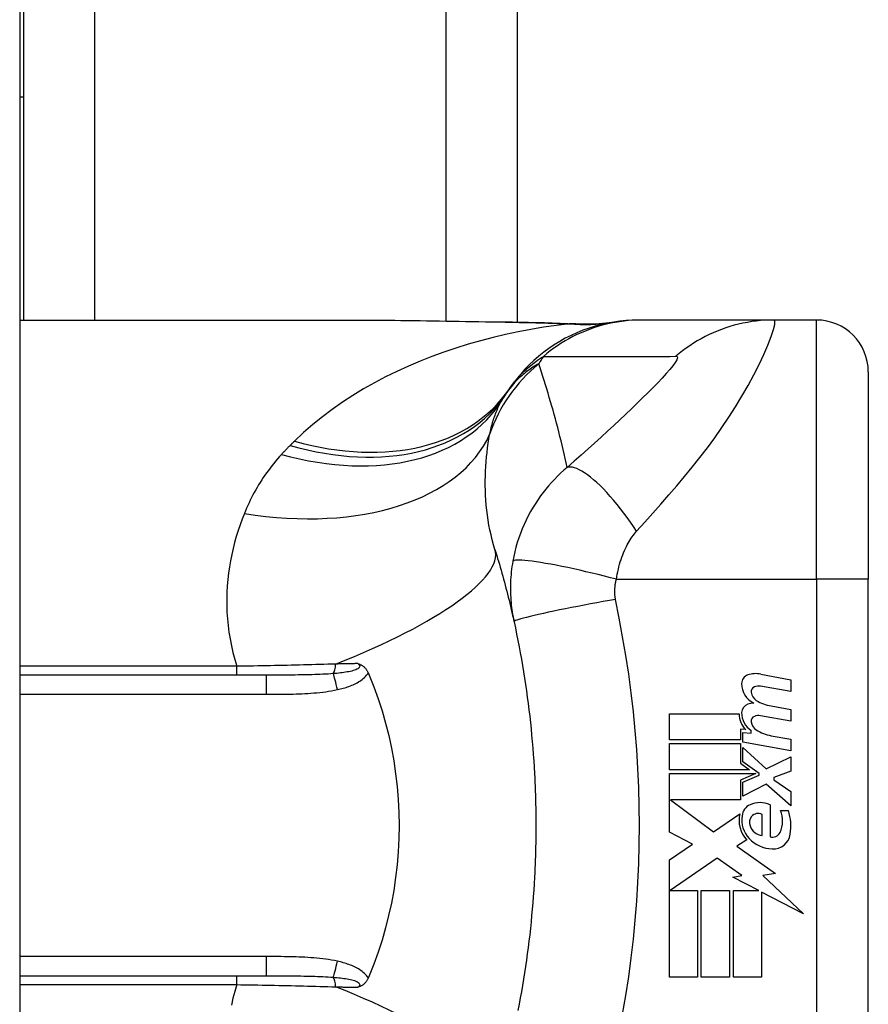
# Model space of a CAD drawing. Header units: inches. Extents: x 2.8 to 76.4, y 4.6 to 40.7.
# Tile 65 of 69: x 46.958 to 47.602, y 22.733 to 23.481. Entities that reach past the tile are written whole.
import ezdxf

# ---------------------------------------------------------------- set-up
doc = ezdxf.new("R2010")
doc.units = ezdxf.units.IN
doc.header["$MEASUREMENT"] = 0
doc.layers.add('Visible Edges(ANSI)', color=7, linetype='Continuous', lineweight=25)
doc.layers.add('Visible Tangent Edges(ANSI)', color=7, linetype='Continuous', lineweight=25)

msp = doc.modelspace()

# ---------------------------------------------------------------- linework, layer by layer
at = {"layer": 'Visible Edges(ANSI)'}
for p, q in [((46.95756, 30.62389), (46.95756, 15.11289)), ((47.33556, 29.5928), (47.33556, 23.25123)), ((46.96056, 23.5474), (46.96056, 23.4224)), ((46.95756, 23.4224), (46.96056, 23.4224)), ((46.96056, 23.4224), (46.96056, 23.25275)), ((46.95756, 23.25275), (47.21351, 23.25275)), ((47.43011, 23.25275), (47.42769, 23.25275)), ((47.53053, 23.25275), (47.43011, 23.25275)), ((47.56307, 23.25275), (47.53053, 23.25275)), ((47.60244, 23.21338), (47.60244, 23.0559)), ((47.60244, 22.68188), (47.60244, 23.0559)), ((47.14495, 22.98306), (46.95756, 22.98306)), ((47.52069, 22.98385), (47.54354, 22.97941)), ((47.54354, 22.97061), (47.52054, 22.97466)), ((47.54354, 22.97941), (47.54354, 22.97061)), ((47.52854, 22.95966), (47.54354, 22.95701)), ((47.45134, 22.95361), (47.50434, 22.95361)), ((47.45134, 22.93381), (47.45134, 22.95361)), ((47.54354, 22.94821), (47.52054, 22.95227)), ((47.54354, 22.95701), (47.54354, 22.94821)), ((47.50524, 22.94201), (47.50524, 22.93381)), ((47.50934, 22.94165), (47.50524, 22.94201)), ((47.50714, 22.93961), (47.51354, 22.93905)), ((47.50714, 22.93203), (47.50714, 22.93961)), ((47.51354, 22.93905), (47.51354, 22.94099)), ((47.52854, 22.93706), (47.54354, 22.93441)), ((47.50524, 22.93381), (47.45134, 22.93381)), ((47.45134, 22.93101), (47.50524, 22.93101)), ((47.45134, 22.91121), (47.45134, 22.93101)), ((47.50524, 22.93101), (47.50524, 22.91623)), ((47.54354, 22.92561), (47.50714, 22.93203)), ((47.54354, 22.93441), (47.54354, 22.92561)), ((47.50714, 22.92821), (47.52482, 22.91201)), ((47.50714, 22.91731), (47.50714, 22.92821)), ((47.50524, 22.91623), (47.51214, 22.91121)), ((47.51939, 22.90841), (47.50714, 22.91731)), ((47.52482, 22.91201), (47.54354, 22.92101)), ((47.54354, 22.92101), (47.54354, 22.91021)), ((47.51214, 22.91121), (47.45134, 22.91121)), ((47.45134, 22.90841), (47.51702, 22.90841)), ((47.45134, 22.86381), (47.45134, 22.90841)), ((47.51702, 22.90841), (47.50524, 22.90341)), ((47.50714, 22.90181), (47.51939, 22.90701)), ((47.51939, 22.90701), (47.51939, 22.90841)), ((47.54354, 22.91021), (47.53054, 22.90521)), ((47.50524, 22.90341), (47.50524, 22.88841)), ((47.50714, 22.89101), (47.50714, 22.90181)), ((47.52494, 22.90021), (47.50714, 22.89101)), ((47.54354, 22.88381), (47.52494, 22.90021)), ((47.53054, 22.90521), (47.53054, 22.90361)), ((47.53054, 22.90361), (47.54354, 22.89461)), ((47.54354, 22.89461), (47.54354, 22.88381)), ((47.45218, 22.88841), (47.48484, 22.86401)), ((47.50524, 22.88841), (47.45218, 22.88841)), ((47.52774, 22.88461), (47.52774, 22.86021)), ((47.48484, 22.86401), (47.50474, 22.87781)), ((47.52174, 22.86121), (47.52174, 22.87721)), ((47.53574, 22.88021), (47.54174, 22.88021)), ((47.46875, 22.85456), (47.45134, 22.86381)), ((47.45134, 22.84281), (47.46875, 22.85456)), ((47.51014, 22.85784), (47.50244, 22.85321)), ((47.50244, 22.85321), (47.5318, 22.83227)), ((47.45134, 22.75361), (47.45134, 22.84281)), ((47.48754, 22.84401), (47.45175, 22.81941)), ((47.50624, 22.83092), (47.48754, 22.84401)), ((47.5318, 22.83227), (47.52234, 22.83094)), ((47.49954, 22.82961), (47.50624, 22.83092)), ((47.51913, 22.81941), (47.49954, 22.82961)), ((47.52234, 22.83094), (47.55314, 22.80171)), ((47.45175, 22.81941), (47.47274, 22.81941)), ((47.47274, 22.81941), (47.47274, 22.75361)), ((47.47554, 22.81941), (47.49694, 22.81941)), ((47.47554, 22.75361), (47.47554, 22.81941)), ((47.49694, 22.81941), (47.49694, 22.75361)), ((47.49994, 22.81941), (47.51913, 22.81941)), ((47.49994, 22.75361), (47.49994, 22.81941)), ((47.52134, 22.81826), (47.52134, 22.75361)), ((47.55314, 22.80171), (47.52134, 22.81826)), ((46.95756, 22.75471), (47.14495, 22.75471)), ((47.47274, 22.75361), (47.45134, 22.75361)), ((47.49694, 22.75361), (47.47554, 22.75361)), ((47.52134, 22.75361), (47.49994, 22.75361))]:
    msp.add_line(p, q, dxfattribs=at)
at = {"layer": 'Visible Edges(ANSI)', "flags": 128}
for points in [[(47.21351, 23.25275), (47.24252, 23.2526), (47.27202, 23.25224), (47.30191, 23.25177), (47.33208, 23.25129)], [(47.42769, 23.25275), (47.42304, 23.25265), (47.41836, 23.25238), (47.41366, 23.25191), (47.40894, 23.25125), (47.40423, 23.25039), (47.39952, 23.24934), (47.39484, 23.24809), (47.39019, 23.24664), (47.38559, 23.24499), (47.38105, 23.24315), (47.37659, 23.24112), (47.3722, 23.2389), (47.36792, 23.23651), (47.36374, 23.23394), (47.35968, 23.2312), (47.35574, 23.2283), (47.35194, 23.22526), (47.34829, 23.22208), (47.34478, 23.21876), (47.34144, 23.21533), (47.33826, 23.21178), (47.33524, 23.20814), (47.3324, 23.20442), (47.32973, 23.20062)], [(47.33208, 23.25129), (47.35639, 23.25078), (47.38019, 23.24994)], [(47.38019, 23.24994), (47.39536, 23.24999), (47.41048, 23.25149)], [(47.31875, 23.07839), (47.31943, 23.07618), (47.32011, 23.07397), (47.32077, 23.07175), (47.32143, 23.06953), (47.32209, 23.0673), (47.32274, 23.06506), (47.32338, 23.06281), (47.32401, 23.06056), (47.32464, 23.05831), (47.32526, 23.05604), (47.32587, 23.05377), (47.32648, 23.05149), (47.32708, 23.04921), (47.32767, 23.04691), (47.32826, 23.04462), (47.32883, 23.04231), (47.32941, 23.04), (47.32997, 23.03768), (47.33053, 23.03536), (47.33108, 23.03302), (47.33162, 23.03069), (47.33216, 23.02834), (47.33269, 23.02599), (47.33321, 23.02363)], [(47.33321, 23.02363), (47.33423, 23.0189), (47.33522, 23.01417), (47.33618, 23.00943), (47.3371, 23.00467), (47.33799, 22.99991), (47.33885, 22.99513), (47.33967, 22.99036), (47.34047, 22.98557), (47.34123, 22.98078), (47.34195, 22.97598), (47.34265, 22.97117), (47.34331, 22.96636), (47.34394, 22.96154), (47.34454, 22.95672), (47.34511, 22.95189), (47.34564, 22.94705), (47.34614, 22.94221), (47.34661, 22.93737), (47.34705, 22.93253), (47.34745, 22.92768), (47.34782, 22.92282), (47.34816, 22.91797), (47.34847, 22.91311), (47.34875, 22.90825)], [(47.2144, 22.99182), (47.21478, 22.9917), (47.21516, 22.99157), (47.21554, 22.99144), (47.21592, 22.99129), (47.21629, 22.99114), (47.21667, 22.99097), (47.21704, 22.99078), (47.21741, 22.99058), (47.21778, 22.99037), (47.21815, 22.99013), (47.21852, 22.98987), (47.21888, 22.98959), (47.21924, 22.98929), (47.21959, 22.98896), (47.21993, 22.98861), (47.22026, 22.98824), (47.22058, 22.98787), (47.22087, 22.98747), (47.22116, 22.98706), (47.22143, 22.98664), (47.22168, 22.98621), (47.22192, 22.98577), (47.22214, 22.98532), (47.22235, 22.98485)], [(47.22235, 22.98485), (47.22238, 22.98478), (47.22241, 22.9847), (47.22245, 22.98463), (47.22248, 22.98455), (47.22251, 22.98448), (47.22254, 22.9844), (47.22257, 22.98433), (47.22261, 22.98426), (47.22264, 22.98418), (47.22267, 22.98411), (47.2227, 22.98403), (47.22273, 22.98396), (47.22277, 22.98388), (47.2228, 22.98381), (47.22283, 22.98373), (47.22286, 22.98366), (47.22289, 22.98358), (47.22292, 22.98351), (47.22295, 22.98343), (47.22299, 22.98336), (47.22302, 22.98328), (47.22305, 22.98321), (47.22308, 22.98314), (47.22311, 22.98306)], [(47.22311, 22.98306), (47.22668, 22.97417), (47.22995, 22.96514), (47.23292, 22.95596), (47.2356, 22.94665), (47.23797, 22.9372), (47.24004, 22.92764), (47.2418, 22.91797), (47.24324, 22.9082), (47.24437, 22.8984), (47.24517, 22.88855), (47.24565, 22.87867), (47.24581, 22.86878), (47.24564, 22.85887), (47.24515, 22.84896), (47.24434, 22.83909), (47.24321, 22.82929), (47.24177, 22.81959), (47.24002, 22.80997), (47.23795, 22.80046), (47.23559, 22.79106), (47.23292, 22.78178), (47.22995, 22.77262), (47.22668, 22.7636), (47.22311, 22.75471)], [(47.34875, 22.90825), (47.34891, 22.90497), (47.34907, 22.90169), (47.34921, 22.89841), (47.34933, 22.89514), (47.34944, 22.89186), (47.34953, 22.88858), (47.34961, 22.8853), (47.34968, 22.88201), (47.34973, 22.87873), (47.34977, 22.87545), (47.34979, 22.87217), (47.3498, 22.86889), (47.34979, 22.86561), (47.34977, 22.86232), (47.34973, 22.85904), (47.34968, 22.85576), (47.34961, 22.85248), (47.34953, 22.8492), (47.34944, 22.84592), (47.34933, 22.84264), (47.34921, 22.83936), (47.34907, 22.83608), (47.34891, 22.83281), (47.34875, 22.82953)], [(47.34875, 22.82953), (47.34847, 22.82467), (47.34816, 22.81981), (47.34782, 22.81495), (47.34745, 22.8101), (47.34705, 22.80525), (47.34661, 22.8004), (47.34614, 22.79556), (47.34564, 22.79072), (47.34511, 22.78589), (47.34454, 22.78106), (47.34394, 22.77624), (47.34331, 22.77142), (47.34265, 22.76661), (47.34195, 22.7618), (47.34123, 22.757), (47.34047, 22.75221), (47.33967, 22.74742), (47.33885, 22.74264), (47.33799, 22.73787), (47.3371, 22.7331), (47.33618, 22.72835)], [(47.22235, 22.75292), (47.22214, 22.75246), (47.22192, 22.752), (47.22168, 22.75156), (47.22143, 22.75113), (47.22116, 22.75071), (47.22087, 22.7503), (47.22058, 22.74991), (47.22026, 22.74953), (47.21993, 22.74917), (47.21959, 22.74882), (47.21924, 22.74849), (47.21888, 22.74818), (47.21852, 22.7479), (47.21815, 22.74765), (47.21778, 22.74741), (47.21741, 22.74719), (47.21704, 22.74699), (47.21667, 22.74681), (47.21629, 22.74664), (47.21592, 22.74648), (47.21554, 22.74634), (47.21516, 22.7462), (47.21478, 22.74607), (47.2144, 22.74596)], [(47.22311, 22.75471), (47.22308, 22.75464), (47.22305, 22.75456), (47.22302, 22.75449), (47.22299, 22.75442), (47.22295, 22.75434), (47.22292, 22.75427), (47.22289, 22.75419), (47.22286, 22.75412), (47.22283, 22.75404), (47.2228, 22.75397), (47.22277, 22.75389), (47.22273, 22.75382), (47.2227, 22.75374), (47.22267, 22.75367), (47.22264, 22.75359), (47.22261, 22.75352), (47.22257, 22.75344), (47.22254, 22.75337), (47.22251, 22.7533), (47.22248, 22.75322), (47.22245, 22.75315), (47.22241, 22.75307), (47.22238, 22.753), (47.22235, 22.75292)]]:
    msp.add_lwpolyline(points, dxfattribs=at)
at = {"layer": 'Visible Edges(ANSI)'}
for centre, radius, start, end in [((47.56307, 23.21338), 0.03937, 0, 90), ((47.82224, 22.86889), 0.59381, 146.03787, 146.47918), ((47.42565, 23.13159), 0.11811, 146.47918, 148.69993), ((47.51316, 22.97657), 0.007, 108.47479, 179.6788), ((47.51702, 22.965), 0.0192, 79, 108.47479), ((47.52253, 22.97652), 0.01637, 179.6788, 243.95078), ((47.51744, 22.97044), 0.004, 113.54875, 186.10268), ((47.51911, 22.96659), 0.0082, 79.9922, 113.54875), ((47.52181, 22.97091), 0.0084, 186.10268, 237.60833), ((47.51291, 22.95455), 0.00676, 106.9928, 179.47765), ((47.51655, 22.94265), 0.0192, 93.6169, 106.9928), ((47.53348, 22.99026), 0.031, 238.55841, 260.82565), ((47.52034, 22.95328), 0.016, 178.79525, 226.5849), ((47.52216, 22.95447), 0.016, 179.47765, 237.41137), ((47.51744, 22.94804), 0.004, 113.55712, 186.03001), ((47.51911, 22.94419), 0.0082, 80, 113.55712), ((47.52181, 22.94851), 0.0084, 186.03001, 237.59924), ((47.53392, 22.96759), 0.031, 237.59924, 260), ((47.51664, 22.87534), 0.01013, 113.84447, 175.08017), ((47.52014, 22.86742), 0.0188, 66.15553, 113.84447), ((47.52618, 22.87289), 0.022, 167.07905, 223.17854), ((47.5187, 22.87162), 0.00637, 61.45471, 141.16516), ((47.51685, 22.87236), 0.02046, 334.67838, 22.56091), ((47.5031, 22.86815), 0.04048, 351.56052, 17.33425), ((47.52618, 22.87289), 0.01992, 170.40854, 224.16843), ((47.51943, 22.87104), 0.0073, 141.16516, 199.37968), ((47.5231, 22.87233), 0.0112, 199.37968, 262.99755), ((47.52955, 22.86635), 0.0064, 253.52609, 334.67838), ((47.53013, 22.86414), 0.01315, 266.56465, 351.56052), ((47.53093, 22.8775), 0.02654, 224.16843, 266.56465)]:
    msp.add_arc(centre, radius, start, end, dxfattribs=at)
at = {"layer": 'Visible Tangent Edges(ANSI)'}
for p, q in [((47.01441, 29.5928), (47.01441, 23.25275)), ((47.28171, 23.25209), (47.28171, 29.5928)), ((47.56307, 23.0559), (47.56307, 23.25275)), ((47.41099, 23.0559), (47.56307, 23.0559)), ((47.56307, 23.0559), (47.56307, 22.68188)), ((47.60244, 23.0559), (47.56307, 23.0559)), ((47.12251, 22.9898), (46.95756, 22.9898)), ((47.12251, 22.98306), (47.12251, 22.9898)), ((47.14495, 22.98306), (47.14495, 22.96848)), ((46.95756, 22.96848), (47.14495, 22.96848)), ((47.14495, 22.76929), (46.95756, 22.76929)), ((47.14495, 22.76929), (47.14495, 22.75471)), ((47.12251, 22.74797), (47.12251, 22.75471)), ((46.95756, 22.74797), (47.12251, 22.74797))]:
    msp.add_line(p, q, dxfattribs=at)
at = {"layer": 'Visible Tangent Edges(ANSI)', "flags": 128}
for points in [[(47.21351, 23.25275), (47.21828, 23.25274), (47.22307, 23.25273), (47.22787, 23.2527), (47.23269, 23.25267), (47.23752, 23.25263), (47.24236, 23.25258), (47.24722, 23.25252), (47.25209, 23.25246), (47.25698, 23.2524), (47.26187, 23.25233), (47.26678, 23.25225), (47.2717, 23.25217), (47.27663, 23.25209), (47.28157, 23.25201), (47.28652, 23.25192), (47.29148, 23.25183), (47.29645, 23.25174), (47.30143, 23.25165), (47.30642, 23.25156), (47.31142, 23.25147), (47.31643, 23.25138), (47.32144, 23.25129), (47.32646, 23.25121), (47.3315, 23.25112)], [(47.33208, 23.25129), (47.33206, 23.25129), (47.33203, 23.25128), (47.33201, 23.25128), (47.33198, 23.25128), (47.33196, 23.25128), (47.33194, 23.25128), (47.33191, 23.25127), (47.33189, 23.25127), (47.33186, 23.25126), (47.33184, 23.25126), (47.33181, 23.25125), (47.33179, 23.25125), (47.33176, 23.25124), (47.33174, 23.25123), (47.33171, 23.25122), (47.33169, 23.25121), (47.33167, 23.2512), (47.33164, 23.25119), (47.33162, 23.25118), (47.33159, 23.25117), (47.33157, 23.25116), (47.33154, 23.25115), (47.33152, 23.25114), (47.3315, 23.25112)], [(47.3315, 23.25112), (47.33335, 23.25109), (47.33519, 23.25106), (47.33704, 23.25102), (47.33888, 23.25099), (47.34072, 23.25095), (47.34256, 23.25091), (47.3444, 23.25087), (47.34623, 23.25082), (47.34806, 23.25078), (47.34989, 23.25073), (47.35171, 23.25068), (47.35353, 23.25063), (47.35535, 23.25057), (47.35717, 23.25052), (47.35898, 23.25046), (47.36079, 23.2504), (47.36259, 23.25034), (47.36439, 23.25027), (47.36619, 23.2502), (47.36799, 23.25013), (47.36978, 23.25006), (47.37156, 23.24998), (47.37334, 23.24991), (47.37512, 23.24983)], [(47.43011, 23.25275), (47.4268, 23.2527), (47.42347, 23.25255), (47.42014, 23.25231), (47.4168, 23.25197), (47.41346, 23.25152), (47.41012, 23.25098), (47.4068, 23.25034), (47.40348, 23.2496), (47.40019, 23.24876), (47.39691, 23.24782), (47.39366, 23.24678), (47.39045, 23.24564), (47.38726, 23.24441), (47.38411, 23.24308), (47.38101, 23.24166), (47.37795, 23.24016), (47.37494, 23.23856), (47.37199, 23.23688), (47.36909, 23.23512), (47.36625, 23.23327), (47.36348, 23.23136), (47.36077, 23.22936), (47.35813, 23.2273), (47.35556, 23.22518)], [(47.4264, 23.09236), (47.43254, 23.09923), (47.43872, 23.10616), (47.44482, 23.11304), (47.45086, 23.11992), (47.45685, 23.12687), (47.46279, 23.13391), (47.46866, 23.14107), (47.47444, 23.14835), (47.48013, 23.15576), (47.4857, 23.16332), (47.49114, 23.17104), (47.49642, 23.17889), (47.50154, 23.18688), (47.50644, 23.19496), (47.5111, 23.20308), (47.51547, 23.21116), (47.51949, 23.21909), (47.52308, 23.2267), (47.52616, 23.2338), (47.52862, 23.24015), (47.53036, 23.24546), (47.53129, 23.24945), (47.53136, 23.25192), (47.53053, 23.25275)], [(47.53053, 23.25275), (47.52722, 23.2527), (47.52389, 23.25255), (47.52055, 23.25231), (47.51721, 23.25197), (47.51387, 23.25153), (47.51054, 23.25098), (47.50721, 23.25034), (47.5039, 23.2496), (47.50061, 23.24876), (47.49733, 23.24782), (47.49409, 23.24678), (47.49087, 23.24565), (47.48769, 23.24442), (47.48455, 23.24309), (47.48145, 23.24168), (47.4784, 23.24017), (47.47539, 23.23858), (47.47245, 23.2369), (47.46956, 23.23514), (47.46673, 23.2333), (47.46396, 23.23138), (47.46126, 23.22939), (47.45863, 23.22733), (47.45607, 23.22521)], [(47.37512, 23.24983), (47.3654, 23.24863), (47.35569, 23.24723), (47.34601, 23.24562), (47.33637, 23.2438), (47.32678, 23.24177), (47.31725, 23.23953), (47.30778, 23.23707), (47.29839, 23.23439), (47.28908, 23.2315), (47.27987, 23.22839), (47.27076, 23.22507), (47.26177, 23.22152), (47.25291, 23.21775), (47.24418, 23.21376), (47.23559, 23.20954), (47.22716, 23.20509), (47.21888, 23.20042), (47.21076, 23.19549), (47.20282, 23.19033), (47.19508, 23.18492), (47.18756, 23.17927), (47.18027, 23.17338), (47.17323, 23.16724), (47.16646, 23.16086)], [(47.3781, 23.24992), (47.37803, 23.24992), (47.37796, 23.24991), (47.37788, 23.24991), (47.3778, 23.24991), (47.37771, 23.2499), (47.37762, 23.2499), (47.37752, 23.24989), (47.37741, 23.24989), (47.3773, 23.24989), (47.37719, 23.24988), (47.37707, 23.24988), (47.37695, 23.24987), (47.37682, 23.24987), (47.37669, 23.24987), (47.37655, 23.24986), (47.37641, 23.24986), (47.37626, 23.24985), (47.37611, 23.24985), (47.37596, 23.24985), (47.3758, 23.24984), (47.37564, 23.24984), (47.37547, 23.24983), (47.3753, 23.24983), (47.37512, 23.24983)], [(47.38019, 23.24994), (47.3801, 23.24995), (47.38001, 23.24995), (47.37993, 23.24995), (47.37984, 23.24996), (47.37975, 23.24996), (47.37966, 23.24996), (47.37958, 23.24996), (47.37949, 23.24996), (47.3794, 23.24996), (47.37931, 23.24996), (47.37923, 23.24996), (47.37914, 23.24996), (47.37905, 23.24996), (47.37897, 23.24996), (47.37888, 23.24996), (47.37879, 23.24995), (47.37871, 23.24995), (47.37862, 23.24995), (47.37853, 23.24995), (47.37845, 23.24994), (47.37836, 23.24994), (47.37827, 23.24993), (47.37819, 23.24993), (47.3781, 23.24992)], [(47.32973, 23.20062), (47.33045, 23.20167), (47.3312, 23.20273), (47.33198, 23.20378), (47.33278, 23.20483), (47.33361, 23.20587), (47.33447, 23.20691), (47.33535, 23.20795), (47.33626, 23.20898), (47.33721, 23.21001), (47.33818, 23.21104), (47.33918, 23.21207), (47.34022, 23.21309), (47.34129, 23.21411), (47.34239, 23.21513), (47.34353, 23.21615), (47.34471, 23.21717), (47.34592, 23.21818), (47.34717, 23.21919), (47.34846, 23.2202), (47.34979, 23.2212), (47.35116, 23.2222), (47.35258, 23.2232), (47.35405, 23.22419), (47.35556, 23.22518)], [(47.35556, 23.22518), (47.35976, 23.22518), (47.36395, 23.22518), (47.36814, 23.22518), (47.37232, 23.22518), (47.3765, 23.22518), (47.38069, 23.22518), (47.38488, 23.22518), (47.38906, 23.22518), (47.39325, 23.22518), (47.39743, 23.22518), (47.40162, 23.22518), (47.4058, 23.22518), (47.40999, 23.22518), (47.41417, 23.22518), (47.41836, 23.22518), (47.42255, 23.22518), (47.42673, 23.22518), (47.43092, 23.22518), (47.4351, 23.22518), (47.43929, 23.22518), (47.44348, 23.22518), (47.44767, 23.22518), (47.45184, 23.22516), (47.45607, 23.22521)], [(47.45607, 23.22521), (47.45711, 23.22496), (47.4574, 23.22408), (47.45693, 23.22261), (47.45576, 23.22059), (47.45397, 23.21811), (47.45166, 23.21526), (47.44891, 23.21211), (47.4458, 23.20871), (47.44241, 23.20513), (47.43878, 23.2014), (47.43495, 23.19755), (47.43095, 23.1936), (47.4268, 23.18955), (47.42252, 23.18543), (47.41811, 23.18123), (47.41359, 23.17697), (47.40896, 23.17265), (47.40422, 23.16827), (47.39938, 23.16383), (47.39446, 23.15936), (47.38944, 23.15483), (47.3843, 23.15023), (47.37903, 23.14555), (47.37372, 23.14088)], [(47.35198, 23.21951), (47.35088, 23.2189), (47.34978, 23.21827), (47.34868, 23.21762), (47.34759, 23.21694), (47.3465, 23.21623), (47.34542, 23.2155), (47.34434, 23.21474), (47.34327, 23.21395), (47.3422, 23.21313), (47.34115, 23.21228), (47.34009, 23.21141), (47.33905, 23.2105), (47.33801, 23.20956), (47.33697, 23.20859), (47.33595, 23.20758), (47.33493, 23.20654), (47.33393, 23.20547), (47.33293, 23.20435), (47.33194, 23.2032), (47.33097, 23.20201), (47.33, 23.20077), (47.32905, 23.1995), (47.32811, 23.19818), (47.32719, 23.19681)], [(47.37372, 23.14088), (47.37296, 23.14427), (47.37219, 23.14766), (47.3714, 23.15103), (47.3706, 23.1544), (47.36979, 23.15775), (47.36897, 23.16109), (47.36813, 23.16442), (47.36728, 23.16775), (47.36642, 23.17106), (47.36554, 23.17436), (47.36466, 23.17765), (47.36375, 23.18093), (47.36284, 23.1842), (47.36192, 23.18746), (47.36098, 23.19071), (47.36003, 23.19395), (47.35907, 23.19718), (47.35809, 23.2004), (47.3571, 23.20361), (47.3561, 23.20681), (47.35509, 23.21), (47.35407, 23.21318), (47.35303, 23.21635), (47.35198, 23.21951)], [(47.3147, 23.1659), (47.31497, 23.1672), (47.31525, 23.16848), (47.31555, 23.16975), (47.31585, 23.17101), (47.31617, 23.17225), (47.31651, 23.17347), (47.31685, 23.17468), (47.31721, 23.17588), (47.31758, 23.17706), (47.31797, 23.17822), (47.31836, 23.17937), (47.31877, 23.18051), (47.3192, 23.18163), (47.31963, 23.18273), (47.32008, 23.18382), (47.32055, 23.1849), (47.32102, 23.18596), (47.32151, 23.187), (47.32202, 23.18803), (47.32253, 23.18904), (47.32306, 23.19004), (47.32361, 23.19103), (47.32416, 23.19199), (47.32473, 23.19295)], [(47.31875, 23.07839), (47.31766, 23.08208), (47.31665, 23.0858), (47.31574, 23.08954), (47.31492, 23.0933), (47.31419, 23.09707), (47.31355, 23.10086), (47.313, 23.10464), (47.31253, 23.10842), (47.31215, 23.11219), (47.31185, 23.11594), (47.31162, 23.11967), (47.31147, 23.12339), (47.3114, 23.12708), (47.3114, 23.13075), (47.31146, 23.1344), (47.31159, 23.13803), (47.31179, 23.14163), (47.31204, 23.1452), (47.31235, 23.14874), (47.31272, 23.15224), (47.31315, 23.15572), (47.31362, 23.15915), (47.31414, 23.16255), (47.3147, 23.1659)], [(47.16307, 23.15751), (47.1628, 23.15723), (47.16252, 23.15695), (47.16224, 23.15667), (47.16196, 23.15639), (47.16169, 23.15611), (47.16141, 23.15583), (47.16113, 23.15555), (47.16086, 23.15527), (47.16058, 23.15499), (47.16031, 23.1547), (47.16004, 23.15442), (47.15976, 23.15414), (47.15949, 23.15385), (47.15922, 23.15357), (47.15895, 23.15328), (47.15868, 23.153), (47.15841, 23.15271), (47.15814, 23.15243), (47.15787, 23.15214), (47.1576, 23.15185), (47.15733, 23.15156), (47.15706, 23.15128), (47.1568, 23.15099), (47.15653, 23.1507)], [(47.16646, 23.16086), (47.16632, 23.16072), (47.16617, 23.16058), (47.16603, 23.16044), (47.16589, 23.1603), (47.16575, 23.16016), (47.16561, 23.16003), (47.16547, 23.15989), (47.16533, 23.15975), (47.16519, 23.15961), (47.16505, 23.15947), (47.16491, 23.15933), (47.16476, 23.15919), (47.16462, 23.15905), (47.16448, 23.15891), (47.16434, 23.15877), (47.1642, 23.15863), (47.16406, 23.15849), (47.16392, 23.15835), (47.16378, 23.15821), (47.16364, 23.15807), (47.1635, 23.15793), (47.16336, 23.15779), (47.16321, 23.15765), (47.16307, 23.15751)], [(47.15653, 23.1507), (47.15501, 23.14902), (47.15352, 23.14732), (47.15206, 23.14561), (47.15064, 23.14388), (47.14924, 23.14213), (47.14787, 23.14037), (47.14654, 23.13858), (47.14523, 23.13679), (47.14395, 23.13497), (47.14271, 23.13314), (47.14149, 23.13129), (47.1403, 23.12943), (47.13915, 23.12755), (47.13802, 23.12566), (47.13692, 23.12375), (47.13585, 23.12183), (47.13481, 23.11989), (47.1338, 23.11793), (47.13282, 23.11596), (47.13186, 23.11398), (47.13093, 23.11198), (47.13003, 23.10997), (47.12916, 23.10794), (47.12832, 23.1059)], [(47.37372, 23.14088), (47.37112, 23.13865), (47.36861, 23.13638), (47.36618, 23.13406), (47.36385, 23.13169), (47.3616, 23.12928), (47.35943, 23.12682), (47.35734, 23.12432), (47.35532, 23.12178), (47.35338, 23.11918), (47.35151, 23.11653), (47.34967, 23.11377), (47.34777, 23.11073), (47.34585, 23.10744), (47.34405, 23.10413), (47.3424, 23.10084), (47.34084, 23.0975), (47.33939, 23.0941), (47.33805, 23.09067), (47.33681, 23.08722), (47.33568, 23.08373), (47.33467, 23.08022), (47.33376, 23.0767), (47.33297, 23.07317), (47.33229, 23.06963)], [(47.4264, 23.09236), (47.42405, 23.09584), (47.42162, 23.09931), (47.41915, 23.10275), (47.41662, 23.10614), (47.41406, 23.10946), (47.41147, 23.1127), (47.40887, 23.11583), (47.40626, 23.11885), (47.40366, 23.12172), (47.40109, 23.12444), (47.39855, 23.12698), (47.39607, 23.12934), (47.39364, 23.13151), (47.39129, 23.13346), (47.38902, 23.1352), (47.38685, 23.13672), (47.38479, 23.13801), (47.38283, 23.13907), (47.381, 23.13991), (47.37928, 23.14053), (47.3777, 23.14092), (47.37624, 23.14111), (47.37491, 23.14109), (47.37372, 23.14088)], [(47.12832, 23.1059), (47.12665, 23.10161), (47.12506, 23.09726), (47.12357, 23.09284), (47.12218, 23.08837), (47.1209, 23.08384), (47.11973, 23.07926), (47.11868, 23.07462), (47.11774, 23.06994), (47.11693, 23.06521), (47.11625, 23.06044), (47.1157, 23.05562), (47.11528, 23.05076), (47.11501, 23.04586), (47.11488, 23.04092), (47.1149, 23.03594), (47.11507, 23.03092), (47.11541, 23.02587), (47.1159, 23.02078), (47.11656, 23.01566), (47.1174, 23.01052), (47.11841, 23.00535), (47.1196, 23.00017), (47.12096, 22.99499), (47.12251, 22.9898)], [(47.41099, 23.0559), (47.41131, 23.05782), (47.41166, 23.05973), (47.41206, 23.06164), (47.41249, 23.06353), (47.41295, 23.0654), (47.41346, 23.06724), (47.41399, 23.06907), (47.41456, 23.07086), (47.41517, 23.07262), (47.4158, 23.07434), (47.41648, 23.07606), (47.41719, 23.07776), (47.4179, 23.07931), (47.41858, 23.08071), (47.41927, 23.08203), (47.41998, 23.08332), (47.42072, 23.08457), (47.42147, 23.08578), (47.42224, 23.08697), (47.42303, 23.08811), (47.42384, 23.08923), (47.42467, 23.09031), (47.42553, 23.09135), (47.4264, 23.09236)], [(47.33229, 23.06963), (47.33194, 23.06756), (47.33163, 23.06549), (47.33136, 23.06345), (47.33112, 23.06142), (47.33093, 23.05941), (47.33077, 23.05738), (47.33064, 23.05534), (47.33055, 23.05335), (47.33049, 23.05141), (47.33047, 23.04949), (47.33047, 23.04758), (47.33051, 23.04569), (47.33058, 23.04382), (47.33067, 23.04196), (47.3308, 23.0401), (47.33095, 23.03825), (47.33114, 23.0364), (47.33135, 23.03455), (47.33159, 23.03271), (47.33186, 23.03088), (47.33215, 23.02906), (47.33248, 23.02724), (47.33283, 23.02543), (47.33321, 23.02363)], [(47.41099, 23.0559), (47.4065, 23.05706), (47.40191, 23.05822), (47.39726, 23.05937), (47.39257, 23.0605), (47.38787, 23.06161), (47.38318, 23.06268), (47.37854, 23.06371), (47.37398, 23.06469), (47.36953, 23.06562), (47.36523, 23.06647), (47.3611, 23.06726), (47.35718, 23.06796), (47.35349, 23.06859), (47.35006, 23.06912), (47.34691, 23.06957), (47.34405, 23.06992), (47.34149, 23.07018), (47.33925, 23.07035), (47.33733, 23.07043), (47.33572, 23.07042), (47.33442, 23.07034), (47.33342, 23.07017), (47.33271, 23.06994), (47.33229, 23.06963)], [(47.41033, 23.04056), (47.41023, 23.04118), (47.41014, 23.04179), (47.41006, 23.04241), (47.40999, 23.04302), (47.40993, 23.04364), (47.40988, 23.04427), (47.40984, 23.04489), (47.40982, 23.04551), (47.4098, 23.04614), (47.4098, 23.04676), (47.40981, 23.04739), (47.40983, 23.04801), (47.40986, 23.04864), (47.4099, 23.04928), (47.40995, 23.04991), (47.41001, 23.05056), (47.41009, 23.05122), (47.41018, 23.05189), (47.41028, 23.05256), (47.4104, 23.05322), (47.41053, 23.05388), (47.41067, 23.05455), (47.41082, 23.05522), (47.41099, 23.0559)], [(47.41033, 23.04056), (47.4057, 23.03974), (47.40097, 23.03889), (47.39619, 23.03802), (47.39137, 23.03712), (47.38654, 23.03621), (47.38174, 23.03529), (47.37701, 23.03437), (47.37237, 23.03345), (47.36787, 23.03254), (47.36354, 23.03164), (47.35941, 23.03077), (47.35551, 23.02993), (47.35189, 23.02912), (47.34855, 23.02835), (47.34552, 23.02763), (47.34281, 23.02696), (47.34044, 23.02634), (47.33842, 23.02578), (47.33674, 23.02528), (47.33539, 23.02483), (47.33438, 23.02445), (47.33369, 23.02412), (47.33331, 23.02385), (47.33321, 23.02363)], [(47.41577, 22.72551), (47.41821, 22.73972), (47.42038, 22.75397), (47.4223, 22.76825), (47.42396, 22.78257), (47.42536, 22.79691), (47.4265, 22.81128), (47.42739, 22.82567), (47.42803, 22.84007), (47.42841, 22.85447), (47.42854, 22.86889), (47.42841, 22.8833), (47.42803, 22.89771), (47.42739, 22.91211), (47.4265, 22.92649), (47.42536, 22.94086), (47.42396, 22.95521), (47.4223, 22.96952), (47.42038, 22.98381), (47.41821, 22.99806), (47.41577, 23.01226), (47.41308, 23.02642), (47.41033, 23.04056)], [(47.19766, 22.99148), (47.19466, 22.99138), (47.19165, 22.99128), (47.18862, 22.99119), (47.18557, 22.9911), (47.18251, 22.99101), (47.17944, 22.99093), (47.17636, 22.99084), (47.17326, 22.99076), (47.17015, 22.99069), (47.16703, 22.99061), (47.16391, 22.99054), (47.16077, 22.99047), (47.15762, 22.9904), (47.15446, 22.99033), (47.15129, 22.99027), (47.14811, 22.99021), (47.14493, 22.99015), (47.14174, 22.99009), (47.13854, 22.99004), (47.13534, 22.98999), (47.13213, 22.98994), (47.12893, 22.98989), (47.12572, 22.98985), (47.12251, 22.9898)], [(47.2144, 22.99182), (47.21501, 22.99135), (47.21548, 22.99085), (47.2158, 22.99034), (47.21593, 22.98983), (47.21586, 22.98932), (47.2156, 22.98883), (47.21516, 22.98835), (47.21457, 22.98791), (47.21384, 22.9875), (47.21299, 22.98712), (47.21205, 22.98678), (47.21104, 22.98646), (47.20997, 22.98617), (47.20885, 22.98591), (47.20768, 22.98566), (47.20648, 22.98544), (47.20524, 22.98523), (47.20396, 22.98505), (47.20266, 22.98487), (47.20134, 22.98471), (47.19999, 22.98456), (47.19863, 22.98442), (47.19726, 22.9843), (47.19588, 22.98418)], [(47.2144, 22.99182), (47.21371, 22.9918), (47.21302, 22.99179), (47.21233, 22.99178), (47.21164, 22.99176), (47.21095, 22.99175), (47.21026, 22.99173), (47.20956, 22.99172), (47.20887, 22.99171), (47.20817, 22.99169), (47.20748, 22.99168), (47.20678, 22.99166), (47.20608, 22.99165), (47.20538, 22.99164), (47.20468, 22.99162), (47.20398, 22.99161), (47.20328, 22.99159), (47.20258, 22.99158), (47.20188, 22.99156), (47.20118, 22.99155), (47.20048, 22.99153), (47.19977, 22.99152), (47.19907, 22.99151), (47.19836, 22.99149), (47.19766, 22.99148)], [(47.19588, 22.98418), (47.19393, 22.98404), (47.19195, 22.98391), (47.18996, 22.98379), (47.18795, 22.98369), (47.18591, 22.9836), (47.18386, 22.98352), (47.1818, 22.98345), (47.17972, 22.98338), (47.17762, 22.98333), (47.17551, 22.98328), (47.1734, 22.98324), (47.17127, 22.9832), (47.16913, 22.98317), (47.16698, 22.98315), (47.16482, 22.98313), (47.16264, 22.98311), (47.16046, 22.9831), (47.15827, 22.98308), (47.15607, 22.98308), (47.15386, 22.98307), (47.15165, 22.98307), (47.14942, 22.98306), (47.14719, 22.98306), (47.14495, 22.98306)], [(47.19902, 22.97204), (47.20012, 22.97229), (47.20123, 22.97255), (47.20233, 22.97283), (47.20344, 22.97313), (47.20454, 22.97345), (47.20563, 22.97379), (47.20672, 22.97415), (47.2078, 22.97452), (47.20887, 22.97492), (47.20993, 22.97534), (47.21098, 22.97579), (47.21201, 22.97627), (47.21303, 22.97677), (47.21403, 22.9773), (47.21501, 22.97786), (47.21597, 22.97846), (47.21691, 22.9791), (47.21782, 22.97978), (47.2187, 22.98051), (47.21955, 22.98128), (47.22034, 22.9821), (47.22108, 22.98297), (47.22175, 22.98388), (47.22235, 22.98485)], [(47.14495, 22.96848), (47.14721, 22.96848), (47.14948, 22.96849), (47.15174, 22.9685), (47.154, 22.96851), (47.15626, 22.96853), (47.15852, 22.96856), (47.16078, 22.96859), (47.16304, 22.96864), (47.1653, 22.96869), (47.16756, 22.96876), (47.16981, 22.96884), (47.17207, 22.96893), (47.17433, 22.96904), (47.17659, 22.96918), (47.17885, 22.96933), (47.1811, 22.9695), (47.18336, 22.9697), (47.18561, 22.96992), (47.18786, 22.97018), (47.19011, 22.97047), (47.19235, 22.9708), (47.19458, 22.97116), (47.1968, 22.97158), (47.19902, 22.97204)], [(47.19902, 22.76574), (47.1968, 22.7662), (47.19458, 22.76661), (47.19235, 22.76697), (47.19011, 22.7673), (47.18786, 22.76759), (47.18561, 22.76785), (47.18336, 22.76807), (47.1811, 22.76827), (47.17885, 22.76845), (47.17659, 22.7686), (47.17433, 22.76873), (47.17207, 22.76884), (47.16981, 22.76894), (47.16755, 22.76902), (47.1653, 22.76908), (47.16304, 22.76914), (47.16078, 22.76918), (47.15852, 22.76922), (47.15626, 22.76924), (47.154, 22.76926), (47.15174, 22.76928), (47.14947, 22.76929), (47.14721, 22.76929), (47.14495, 22.76929)], [(47.22235, 22.75292), (47.22175, 22.75389), (47.22108, 22.75481), (47.22034, 22.75567), (47.21955, 22.75649), (47.2187, 22.75727), (47.21782, 22.75799), (47.21691, 22.75867), (47.21597, 22.75931), (47.21501, 22.75991), (47.21403, 22.76047), (47.21303, 22.76101), (47.21201, 22.76151), (47.21098, 22.76198), (47.20993, 22.76243), (47.20887, 22.76285), (47.2078, 22.76325), (47.20672, 22.76363), (47.20563, 22.76399), (47.20454, 22.76432), (47.20344, 22.76464), (47.20233, 22.76494), (47.20123, 22.76522), (47.20012, 22.76549), (47.19902, 22.76574)], [(47.14495, 22.75471), (47.14719, 22.75471), (47.14942, 22.75471), (47.15164, 22.75471), (47.15386, 22.75471), (47.15607, 22.7547), (47.15827, 22.75469), (47.16046, 22.75468), (47.16264, 22.75467), (47.16481, 22.75465), (47.16698, 22.75463), (47.16913, 22.7546), (47.17127, 22.75457), (47.1734, 22.75454), (47.17552, 22.7545), (47.17762, 22.75445), (47.17972, 22.75439), (47.1818, 22.75433), (47.18386, 22.75426), (47.18591, 22.75418), (47.18795, 22.75408), (47.18996, 22.75398), (47.19195, 22.75387), (47.19393, 22.75374), (47.19588, 22.75359)], [(47.19588, 22.75359), (47.19726, 22.75348), (47.19863, 22.75335), (47.19999, 22.75321), (47.20134, 22.75307), (47.20266, 22.7529), (47.20396, 22.75273), (47.20524, 22.75254), (47.20648, 22.75233), (47.20768, 22.75211), (47.20885, 22.75187), (47.20997, 22.7516), (47.21104, 22.75131), (47.21205, 22.751), (47.21299, 22.75065), (47.21384, 22.75027), (47.21457, 22.74986), (47.21516, 22.74942), (47.2156, 22.74895), (47.21586, 22.74845), (47.21593, 22.74794), (47.2158, 22.74743), (47.21548, 22.74692), (47.21501, 22.74643), (47.2144, 22.74596)], [(47.12251, 22.74797), (47.12096, 22.74279), (47.1196, 22.7376), (47.11841, 22.73242)], [(47.12251, 22.74797), (47.12572, 22.74793), (47.12893, 22.74788), (47.13213, 22.74784), (47.13534, 22.74779), (47.13854, 22.74773), (47.14174, 22.74768), (47.14493, 22.74762), (47.14811, 22.74756), (47.15129, 22.7475), (47.15446, 22.74744), (47.15762, 22.74737), (47.16077, 22.74731), (47.16391, 22.74724), (47.16703, 22.74716), (47.17015, 22.74709), (47.17326, 22.74701), (47.17636, 22.74693), (47.17944, 22.74685), (47.18251, 22.74676), (47.18557, 22.74667), (47.18862, 22.74658), (47.19165, 22.74649), (47.19466, 22.7464), (47.19766, 22.7463)], [(47.19766, 22.7463), (47.19836, 22.74628), (47.19907, 22.74627), (47.19977, 22.74625), (47.20048, 22.74624), (47.20118, 22.74623), (47.20188, 22.74621), (47.20258, 22.7462), (47.20328, 22.74618), (47.20398, 22.74617), (47.20468, 22.74615), (47.20538, 22.74614), (47.20608, 22.74612), (47.20678, 22.74611), (47.20748, 22.7461), (47.20817, 22.74608), (47.20887, 22.74607), (47.20956, 22.74605), (47.21026, 22.74604), (47.21095, 22.74603), (47.21164, 22.74601), (47.21233, 22.746), (47.21302, 22.74598), (47.21371, 22.74597), (47.2144, 22.74596)]]:
    msp.add_lwpolyline(points, dxfattribs=at)
at = {"layer": 'Visible Tangent Edges(ANSI)'}
msp.add_arc((47.72283, 22.98961), 0.43633, 147.32435, 148.20432, dxfattribs=at)
for centre, major_axis, ratio, start_param, end_param in [((47.37512, 23.44518), (0.03285, -0.19409), 0.802573, 6.07533, 6.283185), ((47.38181, 23.44624), (0.02867, -0.19475), 0.91694, 6.10346, 6.283185), ((47.42653, 23.12897), (0.11201, 0.03746), 0.992002, 1.934247, 2.496049), ((47.16646, 23.31059), (0.16327, -0.10997), 0.696909, 5.151259, 6.283185), ((47.15653, 23.29522), (0.1682, -0.10227), 0.678602, 5.103708, 6.283185), ((47.16307, 23.30552), (0.16411, -0.10871), 0.689059, 5.140584, 6.283185), ((47.12832, 23.22745), (0.19017, -0.05083), 0.604241, 4.872507, 6.187736), ((47.13076, 23.02), (0.18799, 0.05839), 0.249251, 4.997807, 6.283185), ((47.19431, 22.9929), (0, 0.00984), 0.343453, 3.624092, 4.566988), ((47.19902, 22.96675), (0.00402, -0.01927), 0.056853, 1.836987, 2.689915), ((47.19902, 22.77103), (-0.00402, -0.01927), 0.056853, 0.451678, 1.304606), ((47.19431, 22.74487), (0, 0.00984), 0.343453, 4.857789, 5.800686), ((47.13076, 22.71778), (0.18799, -0.05839), 0.249251, 0, 1.285379)]:
    msp.add_ellipse(centre, major_axis=major_axis, ratio=ratio, start_param=start_param, end_param=end_param, dxfattribs=at)

doc.saveas('drawing.dxf')
